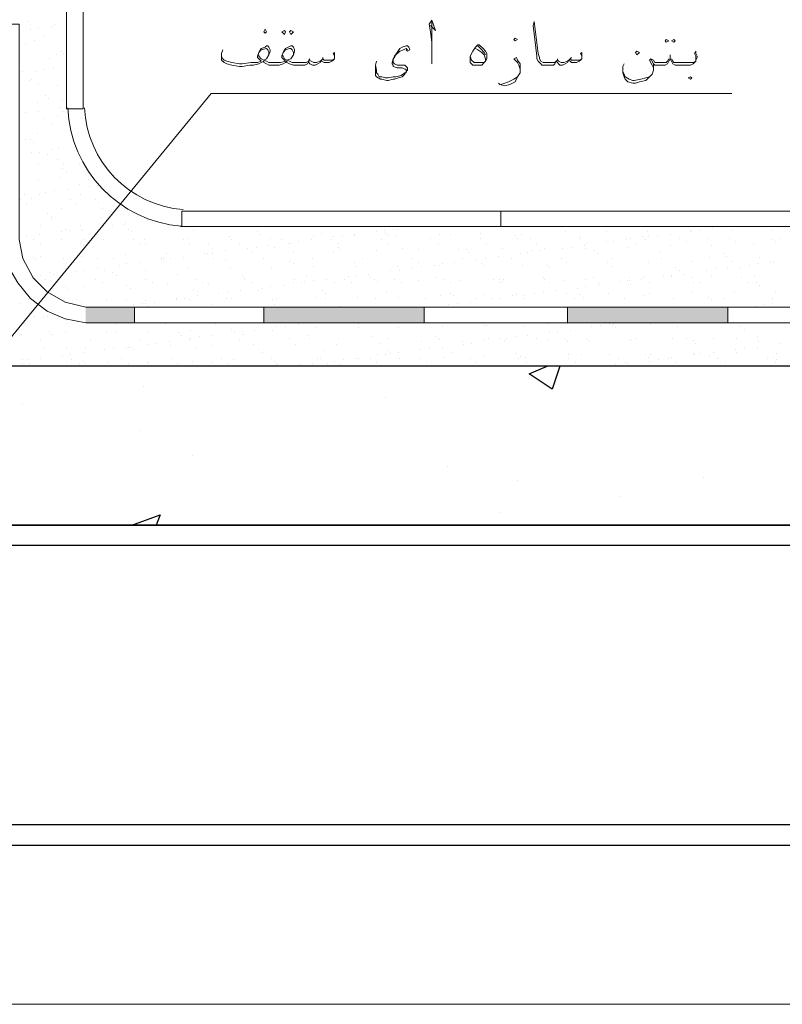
# Model space of a CAD drawing. Header units: metres. Extents: x -18 to 342, y 4 to 63.
# Tile 79 of 173: x 121.88 to 127.61, y 38.04 to 45.44. Entities that reach past the tile are written whole.
import ezdxf

# ---------------------------------------------------------------- set-up
doc = ezdxf.new("R2010")
doc.units = ezdxf.units.M
doc.header["$MEASUREMENT"] = 0
for name, color, linetype in [('PDF4_beam-A', 7, 'Continuous'), ('PDF4_hatch', 7, 'Continuous'), ('PDF4_hatch-borshi', 7, 'Continuous'), ('PDF4_Isogam', 7, 'Continuous'), ('PDF4_kaff', 7, 'Continuous'), ('PDF4_Layer1', 7, 'Continuous'), ('PDF4_textt', 7, 'Continuous'), ('PDF4_wall', 7, 'Continuous')]:
    doc.layers.add(name, color=color, linetype=linetype)

msp = doc.modelspace()

# ---------------------------------------------------------------- linework, layer by layer
at = {"layer": 'PDF4_beam-A', "lineweight": 25}
for points in [[(133.0191, 39.2343), (119.3813, 39.2343), (119.3813, 41.6421)], [(132.7397, 41.6421), (121.7794, 41.6421)], [(132.7397, 41.488), (119.3813, 41.488)], [(133.0191, 39.3884), (119.3813, 39.3884), (121.1823, 39.3884), (121.1823, 39.2343), (119.3813, 39.2343), (119.3813, 39.3884)]]:
    msp.add_lwpolyline(points, dxfattribs=at)
at = {"layer": 'PDF4_hatch', "lineweight": 25}
for points in [[(125.9401, 42.8364), (125.8823, 42.663), (125.709, 42.7786), (125.8438, 42.8364)], [(122.81, 42.6823), (122.81, 42.6823)], [(124.6303, 42.6052), (124.6303, 42.6052)], [(121.9046, 42.5571), (121.9046, 42.5571)], [(122.7811, 42.3548), (122.7811, 42.3548)], [(123.176, 42.1622), (123.176, 42.1622)], [(125.0926, 42.0851), (125.0926, 42.0851)], [(125.6223, 41.9792), (125.6223, 41.9792)], [(127.0188, 41.9985), (127.0188, 41.9985)], [(126.3928, 41.854), (126.3928, 41.854)], [(122.7233, 41.6421), (122.9352, 41.7191), (122.9063, 41.6421)], [(125.4971, 41.7384), (125.4971, 41.7384)], [(126.4024, 41.6421), (126.4024, 41.6421)]]:
    msp.add_lwpolyline(points, dxfattribs=at)
at = {"layer": 'PDF4_hatch-borshi', "lineweight": 18}
for points in [[(121.9432, 45.4272), (121.9432, 45.4272)], [(121.9624, 45.4079), (121.9624, 45.4079)], [(122.0202, 45.379), (122.0202, 45.379)], [(122.1165, 45.3886), (122.1165, 45.3886)], [(122.1454, 45.4079), (122.1454, 45.4079)], [(121.9624, 45.3694), (121.9624, 45.3694)], [(122.0684, 45.3116), (122.0684, 45.3116)], [(121.9239, 45.2634), (121.9239, 45.2634)], [(121.9913, 45.2827), (121.9913, 45.2827)], [(122.1551, 45.1767), (122.1551, 45.1767)], [(122.1936, 45.2056), (122.1936, 45.2056)], [(122.2128, 45.1864), (122.2128, 45.1864)], [(122.1069, 45.1479), (122.1069, 45.1479)], [(122.1358, 45.0804), (122.1358, 45.0804)], [(122.2321, 45.0997), (122.2321, 45.0997)], [(121.9046, 45.0515), (121.9046, 45.0515)], [(122.001, 45.0515), (122.001, 45.0515)], [(122.0684, 45.0708), (122.0684, 45.0708)], [(121.9528, 44.9841), (121.9528, 44.9841)], [(121.9721, 44.9938), (121.9721, 44.9938)], [(122.0202, 44.9552), (122.0202, 44.9552)], [(122.1647, 44.9456), (122.1647, 44.9456)], [(122.078, 44.8686), (122.078, 44.8686)], [(122.0106, 44.8204), (122.0106, 44.8204)], [(122.0973, 44.8493), (122.0973, 44.8493)], [(122.184, 44.7819), (122.184, 44.7819)], [(122.2032, 44.8397), (122.2032, 44.8397)], [(121.9239, 44.7433), (121.9239, 44.7433)], [(122.0202, 44.753), (122.0202, 44.753)], [(122.1647, 44.7145), (122.1647, 44.7145)], [(122.2032, 44.753), (122.2032, 44.753)], [(122.0684, 44.6952), (122.0684, 44.6952)], [(122.1165, 44.6567), (122.1165, 44.6567)], [(122.0106, 44.5892), (122.0106, 44.5892)], [(121.9239, 44.5411), (121.9239, 44.5411)], [(121.9624, 44.5411), (121.9624, 44.5411)], [(121.9817, 44.5218), (121.9817, 44.5218)], [(121.9721, 44.4448), (121.9721, 44.4448)], [(122.0299, 44.4448), (122.0299, 44.4448)], [(122.0876, 44.4255), (122.0876, 44.4255)], [(122.1262, 44.464), (122.1262, 44.464)], [(122.1743, 44.4833), (122.1743, 44.4833)], [(122.2899, 44.4833), (122.2899, 44.4833)], [(122.0202, 44.3581), (122.0202, 44.3581)], [(122.1647, 44.387), (122.1647, 44.387)], [(122.2128, 44.3581), (122.2128, 44.3581)], [(122.3284, 44.3581), (122.3284, 44.3581)], [(122.2032, 44.3196), (122.2032, 44.3196)], [(122.2321, 44.3003), (122.2321, 44.3003)], [(122.0202, 44.2425), (122.0202, 44.2425)], [(122.184, 44.2522), (122.184, 44.2522)], [(122.3284, 44.204), (122.3284, 44.204)], [(122.3958, 44.2425), (122.3958, 44.2425)], [(122.4633, 44.1944), (122.4633, 44.1944)], [(121.9143, 44.1269), (121.9143, 44.1269)], [(122.0299, 44.1269), (122.0299, 44.1269)], [(122.078, 44.1462), (122.078, 44.1462)], [(122.1454, 44.1558), (122.1454, 44.1558)], [(122.2417, 44.1655), (122.2417, 44.1655)], [(122.3381, 44.1269), (122.3381, 44.1269)], [(122.4055, 44.1847), (122.4055, 44.1847)], [(121.8854, 44.0884), (121.8854, 44.0884)], [(121.9335, 44.0595), (121.9335, 44.0595)], [(121.9721, 44.0981), (121.9721, 44.0981)], [(122.261, 44.0884), (122.261, 44.0884)], [(122.3092, 44.0595), (122.3092, 44.0595)], [(122.4536, 44.0884), (122.4536, 44.0884)], [(122.4729, 44.0692), (122.4729, 44.0692)], [(122.0876, 43.9825), (122.0876, 43.9825)], [(122.1936, 44.021), (122.1936, 44.021)], [(122.5018, 44.021), (122.5018, 44.021)], [(122.5788, 43.9728), (122.5788, 43.9728)], [(122.0395, 43.8958), (122.0395, 43.8958)], [(122.1165, 43.9632), (122.1165, 43.9632)], [(122.1165, 43.944), (122.1165, 43.944)], [(122.3381, 43.8958), (122.3381, 43.8958)], [(122.4922, 43.944), (122.4922, 43.944)], [(122.5788, 43.8958), (122.5788, 43.8958)], [(122.6655, 43.9054), (122.6655, 43.9054)], [(122.6751, 43.9151), (122.6751, 43.9151)], [(122.8389, 43.9343), (122.8389, 43.9343)], [(121.9335, 43.8187), (121.9335, 43.8187)], [(122.0299, 43.8284), (122.0299, 43.8284)], [(122.1936, 43.8476), (122.1936, 43.8476)], [(122.2225, 43.8669), (122.2225, 43.8669)], [(122.2514, 43.8573), (122.2514, 43.8573)], [(122.3477, 43.8669), (122.3477, 43.8669)], [(122.5114, 43.8862), (122.5114, 43.8862)], [(122.6944, 43.8669), (122.6944, 43.8669)], [(122.7233, 43.8476), (122.7233, 43.8476)], [(123.1856, 43.8573), (123.1856, 43.8573)], [(123.6672, 43.8476), (123.6672, 43.8476)], [(123.6864, 43.8284), (123.6864, 43.8284)], [(124.0909, 43.8187), (124.0909, 43.8187)], [(124.1487, 43.838), (124.1487, 43.838)], [(124.3028, 43.8187), (124.3028, 43.8187)], [(124.3991, 43.8284), (124.3991, 43.8284)], [(124.3991, 43.8187), (124.3991, 43.8187)], [(124.5629, 43.8476), (124.5629, 43.8476)], [(124.6206, 43.8573), (124.6206, 43.8573)], [(124.6303, 43.838), (124.6303, 43.838)], [(124.6495, 43.8187), (124.6495, 43.8187)], [(124.7073, 43.8187), (124.7073, 43.8187)], [(124.717, 43.8669), (124.717, 43.8669)], [(125.0348, 43.8284), (125.0348, 43.8284)], [(125.1215, 43.8284), (125.1215, 43.8284)], [(125.343, 43.838), (125.343, 43.838)], [(125.603, 43.8187), (125.603, 43.8187)], [(125.6512, 43.8284), (125.6512, 43.8284)], [(125.9786, 43.8476), (125.9786, 43.8476)], [(126.2868, 43.8476), (126.2868, 43.8476)], [(126.595, 43.8476), (126.595, 43.8476)], [(126.6721, 43.8187), (126.6721, 43.8187)], [(126.7684, 43.8284), (126.7684, 43.8284)], [(126.9225, 43.8573), (126.9225, 43.8573)], [(126.9321, 43.8476), (126.9321, 43.8476)], [(126.9899, 43.8573), (126.9899, 43.8573)], [(127.0862, 43.8765), (127.0862, 43.8765)], [(127.2307, 43.8573), (127.2307, 43.8573)], [(127.5389, 43.8573), (127.5389, 43.8573)], [(121.9817, 43.7899), (121.9817, 43.7899)], [(122.0395, 43.761), (122.0395, 43.761)], [(122.1936, 43.7899), (122.1936, 43.7899)], [(122.3381, 43.761), (122.3381, 43.761)], [(122.3573, 43.7899), (122.3573, 43.7899)], [(122.4055, 43.761), (122.4055, 43.761)], [(122.5114, 43.7899), (122.5114, 43.7899)], [(122.7329, 43.7899), (122.7329, 43.7899)], [(122.7811, 43.761), (122.7811, 43.761)], [(122.8196, 43.7899), (122.8196, 43.7899)], [(122.8292, 43.7513), (122.8292, 43.7513)], [(123.1085, 43.7899), (123.1085, 43.7899)], [(123.1471, 43.7995), (123.1471, 43.7995)], [(123.1567, 43.761), (123.1567, 43.761)], [(123.3012, 43.7513), (123.3012, 43.7513)], [(123.4553, 43.8091), (123.4553, 43.8091)], [(123.4745, 43.7899), (123.4745, 43.7899)], [(123.5323, 43.761), (123.5323, 43.761)], [(123.7635, 43.7995), (123.7635, 43.7995)], [(123.8502, 43.7899), (123.8502, 43.7899)], [(123.8983, 43.761), (123.8983, 43.761)], [(123.9176, 43.761), (123.9176, 43.761)], [(123.9754, 43.7706), (123.9754, 43.7706)], [(124.0717, 43.7899), (124.0717, 43.7899)], [(124.2258, 43.7899), (124.2258, 43.7899)], [(124.2354, 43.8091), (124.2354, 43.8091)], [(124.2739, 43.761), (124.2739, 43.761)], [(124.6014, 43.7899), (124.6014, 43.7899)], [(124.6495, 43.761), (124.6495, 43.761)], [(124.9674, 43.7995), (124.9674, 43.7995)], [(125.0252, 43.761), (125.0252, 43.761)], [(125.343, 43.7995), (125.343, 43.7995)], [(125.3911, 43.761), (125.3911, 43.761)], [(125.6223, 43.7995), (125.6223, 43.7995)], [(125.7186, 43.7995), (125.7186, 43.7995)], [(125.7668, 43.761), (125.7668, 43.761)], [(126.0846, 43.8091), (126.0846, 43.8091)], [(126.0942, 43.7995), (126.0942, 43.7995)], [(126.1424, 43.761), (126.1424, 43.761)], [(126.2868, 43.7706), (126.2868, 43.7706)], [(126.3446, 43.7706), (126.3446, 43.7706)], [(126.4409, 43.7899), (126.4409, 43.7899)], [(126.4698, 43.7995), (126.4698, 43.7995)], [(126.518, 43.761), (126.518, 43.761)], [(126.5661, 43.8091), (126.5661, 43.8091)], [(126.5854, 43.7899), (126.5854, 43.7899)], [(126.6047, 43.8091), (126.6047, 43.8091)], [(126.8358, 43.7995), (126.8358, 43.7995)], [(126.8936, 43.7706), (126.8936, 43.7706)], [(127.0477, 43.7995), (127.0477, 43.7995)], [(127.2114, 43.7995), (127.2114, 43.7995)], [(127.2596, 43.7706), (127.2596, 43.7706)], [(127.3944, 43.7513), (127.3944, 43.7513)], [(127.5293, 43.7899), (127.5293, 43.7899)], [(127.5582, 43.7706), (127.5582, 43.7706)], [(127.5871, 43.7995), (127.5871, 43.7995)], [(122.3573, 43.7417), (122.3573, 43.7417)], [(122.6751, 43.6743), (122.6751, 43.6743)], [(122.9833, 43.6839), (122.9833, 43.6839)], [(123.2723, 43.6839), (123.2723, 43.6839)], [(123.2915, 43.6839), (123.2915, 43.6839)], [(123.3301, 43.7224), (123.3301, 43.7224)], [(123.3301, 43.6839), (123.3301, 43.6839)], [(123.4264, 43.7032), (123.4264, 43.7032)], [(123.5901, 43.7224), (123.5901, 43.7224)], [(123.619, 43.6935), (123.619, 43.6935)], [(123.6575, 43.7321), (123.6575, 43.7321)], [(123.7538, 43.7417), (123.7538, 43.7417)], [(123.7924, 43.7321), (123.7924, 43.7321)], [(123.9368, 43.6935), (123.9368, 43.6935)], [(124.2354, 43.6935), (124.2354, 43.6935)], [(124.2739, 43.7321), (124.2739, 43.7321)], [(124.2932, 43.7128), (124.2932, 43.7128)], [(124.5629, 43.7032), (124.5629, 43.7032)], [(124.7555, 43.7224), (124.7555, 43.7224)], [(124.8807, 43.7128), (124.8807, 43.7128)], [(125.1793, 43.7128), (125.1793, 43.7128)], [(125.237, 43.7128), (125.237, 43.7128)], [(125.2563, 43.6935), (125.2563, 43.6935)], [(125.5067, 43.7224), (125.5067, 43.7224)], [(125.6416, 43.6839), (125.6416, 43.6839)], [(125.6993, 43.6935), (125.6993, 43.6935)], [(125.7282, 43.7032), (125.7282, 43.7032)], [(125.7957, 43.7032), (125.7957, 43.7032)], [(125.8245, 43.7224), (125.8245, 43.7224)], [(125.9594, 43.7224), (125.9594, 43.7224)], [(126.0268, 43.7321), (126.0268, 43.7321)], [(126.1231, 43.7417), (126.1231, 43.7417)], [(126.1327, 43.7224), (126.1327, 43.7224)], [(126.2002, 43.7032), (126.2002, 43.7032)], [(126.2291, 43.6839), (126.2291, 43.6839)], [(126.4506, 43.7321), (126.4506, 43.7321)], [(126.6914, 43.6935), (126.6914, 43.6935)], [(126.7684, 43.7417), (126.7684, 43.7417)], [(127.0766, 43.7417), (127.0766, 43.7417)], [(127.1729, 43.6839), (127.1729, 43.6839)], [(121.9817, 43.655), (121.9817, 43.655)], [(122.001, 43.6358), (122.001, 43.6358)], [(122.0395, 43.6647), (122.0395, 43.6647)], [(122.2128, 43.6454), (122.2128, 43.6454)], [(122.3477, 43.6647), (122.3477, 43.6647)], [(122.4633, 43.6454), (122.4633, 43.6454)], [(122.5885, 43.6454), (122.5885, 43.6454)], [(122.627, 43.5972), (122.627, 43.5972)], [(122.6848, 43.6069), (122.6848, 43.6069)], [(122.7811, 43.6165), (122.7811, 43.6165)], [(122.9448, 43.6454), (122.9448, 43.6454)], [(122.9448, 43.6358), (122.9448, 43.6358)], [(122.9641, 43.6454), (122.9641, 43.6454)], [(122.9641, 43.6261), (122.9641, 43.6261)], [(123.0122, 43.6454), (123.0122, 43.6454)], [(123.1085, 43.655), (123.1085, 43.655)], [(123.3397, 43.6454), (123.3397, 43.6454)], [(123.4264, 43.6358), (123.4264, 43.6358)], [(123.7153, 43.6454), (123.7153, 43.6454)], [(123.9079, 43.6261), (123.9079, 43.6261)], [(123.9368, 43.6069), (123.9368, 43.6069)], [(124.0813, 43.6454), (124.0813, 43.6454)], [(124.3991, 43.6165), (124.3991, 43.6165)], [(124.4569, 43.6454), (124.4569, 43.6454)], [(124.8325, 43.6454), (124.8325, 43.6454)], [(124.8807, 43.6165), (124.8807, 43.6165)], [(124.9963, 43.5972), (124.9963, 43.5972)], [(125.0348, 43.5972), (125.0348, 43.5972)], [(125.0541, 43.6069), (125.0541, 43.6069)], [(125.1504, 43.6165), (125.1504, 43.6165)], [(125.2082, 43.6454), (125.2082, 43.6454)], [(125.3141, 43.6358), (125.3141, 43.6358)], [(125.3526, 43.6069), (125.3526, 43.6069)], [(125.3622, 43.5972), (125.3622, 43.5972)], [(125.3815, 43.6454), (125.3815, 43.6454)], [(125.4778, 43.6647), (125.4778, 43.6647)], [(125.5741, 43.6454), (125.5741, 43.6454)], [(125.6608, 43.5972), (125.6608, 43.5972)], [(125.8438, 43.5972), (125.8438, 43.5972)], [(125.9498, 43.6454), (125.9498, 43.6454)], [(125.9883, 43.6165), (125.9883, 43.6165)], [(126.2965, 43.6165), (126.2965, 43.6165)], [(126.3254, 43.6454), (126.3254, 43.6454)], [(126.6047, 43.6165), (126.6047, 43.6165)], [(126.701, 43.6454), (126.701, 43.6454)], [(126.9321, 43.6261), (126.9321, 43.6261)], [(127.067, 43.655), (127.067, 43.655)], [(127.1922, 43.6647), (127.1922, 43.6647)], [(127.2403, 43.6261), (127.2403, 43.6261)], [(127.3655, 43.5972), (127.3655, 43.5972)], [(127.4233, 43.6069), (127.4233, 43.6069)], [(127.4426, 43.655), (127.4426, 43.655)], [(127.5196, 43.6165), (127.5196, 43.6165)], [(127.5485, 43.6261), (127.5485, 43.6261)], [(122.1069, 43.5394), (122.1069, 43.5394)], [(122.1358, 43.5298), (122.1358, 43.5298)], [(122.2032, 43.5587), (122.2032, 43.5587)], [(122.2995, 43.5491), (122.2995, 43.5491)], [(122.3669, 43.5587), (122.3669, 43.5587)], [(122.4633, 43.578), (122.4633, 43.578)], [(122.521, 43.5587), (122.521, 43.5587)], [(122.5788, 43.5394), (122.5788, 43.5394)], [(122.8292, 43.5587), (122.8292, 43.5587)], [(123.07, 43.5298), (123.07, 43.5298)], [(123.1471, 43.5683), (123.1471, 43.5683)], [(123.4649, 43.578), (123.4649, 43.578)], [(123.7731, 43.5683), (123.7731, 43.5683)], [(124.0909, 43.5876), (124.0909, 43.5876)], [(124.4088, 43.5876), (124.4088, 43.5876)], [(124.5051, 43.5298), (124.5051, 43.5298)], [(124.6688, 43.5587), (124.6688, 43.5587)], [(124.717, 43.5876), (124.717, 43.5876)], [(124.7362, 43.5587), (124.7362, 43.5587)], [(124.8325, 43.578), (124.8325, 43.578)], [(124.9, 43.5876), (124.9, 43.5876)], [(125.8631, 43.578), (125.8631, 43.578)], [(126.335, 43.5876), (126.335, 43.5876)], [(126.8069, 43.578), (126.8069, 43.578)], [(126.8358, 43.5587), (126.8358, 43.5587)], [(126.8743, 43.5298), (126.8743, 43.5298)], [(127.0381, 43.5587), (127.0381, 43.5587)], [(127.1055, 43.5683), (127.1055, 43.5683)], [(127.2018, 43.578), (127.2018, 43.578)], [(127.2981, 43.5683), (127.2981, 43.5683)], [(121.9817, 43.5106), (121.9817, 43.5106)], [(122.0395, 43.5202), (122.0395, 43.5202)], [(122.078, 43.4913), (122.078, 43.4913)], [(122.1358, 43.4528), (122.1358, 43.4528)], [(122.4536, 43.4913), (122.4536, 43.4913)], [(122.5018, 43.4624), (122.5018, 43.4624)], [(122.6077, 43.5202), (122.6077, 43.5202)], [(122.8292, 43.4913), (122.8292, 43.4913)], [(122.8774, 43.4624), (122.8774, 43.4624)], [(122.993, 43.4528), (122.993, 43.4528)], [(123.2049, 43.4913), (123.2049, 43.4913)], [(123.253, 43.4624), (123.253, 43.4624)], [(123.3012, 43.4528), (123.3012, 43.4528)], [(123.5516, 43.5202), (123.5516, 43.5202)], [(123.5708, 43.5009), (123.5708, 43.5009)], [(123.5708, 43.4913), (123.5708, 43.4913)], [(123.6286, 43.4624), (123.6286, 43.4624)], [(123.6286, 43.4624), (123.6286, 43.4624)], [(123.9368, 43.4624), (123.9368, 43.4624)], [(123.9465, 43.4913), (123.9465, 43.4913)], [(123.9946, 43.4624), (123.9946, 43.4624)], [(124.0235, 43.472), (124.0235, 43.472)], [(124.0331, 43.5106), (124.0331, 43.5106)], [(124.0909, 43.4817), (124.0909, 43.4817)], [(124.1872, 43.4913), (124.1872, 43.4913)], [(124.245, 43.4624), (124.245, 43.4624)], [(124.3221, 43.4913), (124.3221, 43.4913)], [(124.351, 43.5106), (124.351, 43.5106)], [(124.3702, 43.4624), (124.3702, 43.4624)], [(124.4088, 43.5202), (124.4088, 43.5202)], [(124.5147, 43.5106), (124.5147, 43.5106)], [(124.5436, 43.4913), (124.5436, 43.4913)], [(124.5725, 43.472), (124.5725, 43.472)], [(124.6977, 43.4913), (124.6977, 43.4913)], [(124.7459, 43.4624), (124.7459, 43.4624)], [(124.8807, 43.4817), (124.8807, 43.4817)], [(125.0059, 43.5009), (125.0059, 43.5009)], [(125.0733, 43.4913), (125.0733, 43.4913)], [(125.1215, 43.4624), (125.1215, 43.4624)], [(125.1889, 43.4817), (125.1889, 43.4817)], [(125.4393, 43.4913), (125.4393, 43.4913)], [(125.4875, 43.4913), (125.4875, 43.4913)], [(125.4971, 43.4624), (125.4971, 43.4624)], [(125.5067, 43.472), (125.5067, 43.472)], [(125.5163, 43.4913), (125.5163, 43.4913)], [(125.8149, 43.5009), (125.8149, 43.5009)], [(125.8245, 43.4913), (125.8245, 43.4913)], [(125.8631, 43.4624), (125.8631, 43.4624)], [(125.969, 43.4817), (125.969, 43.4817)], [(126.1327, 43.4913), (126.1327, 43.4913)], [(126.1905, 43.5009), (126.1905, 43.5009)], [(126.2291, 43.4528), (126.2291, 43.4528)], [(126.2387, 43.4624), (126.2387, 43.4624)], [(126.3928, 43.472), (126.3928, 43.472)], [(126.4506, 43.4817), (126.4506, 43.4817)], [(126.4602, 43.5009), (126.4602, 43.5009)], [(126.4602, 43.4817), (126.4602, 43.4817)], [(126.4698, 43.4528), (126.4698, 43.4528)], [(126.5565, 43.4913), (126.5565, 43.4913)], [(126.5661, 43.5009), (126.5661, 43.5009)], [(126.6143, 43.4624), (126.6143, 43.4624)], [(126.7202, 43.5106), (126.7202, 43.5106)], [(126.778, 43.5202), (126.778, 43.5202)], [(126.778, 43.5106), (126.778, 43.5106)], [(126.9321, 43.5009), (126.9321, 43.5009)], [(126.9418, 43.4624), (126.9418, 43.4624)], [(126.9899, 43.4624), (126.9899, 43.4624)], [(127.0766, 43.5106), (127.0766, 43.5106)], [(127.3078, 43.5009), (127.3078, 43.5009)], [(127.3559, 43.4624), (127.3559, 43.4624)], [(127.4041, 43.5202), (127.4041, 43.5202)], [(127.4137, 43.4624), (127.4137, 43.4624)], [(122.0491, 43.4335), (122.0491, 43.4335)], [(122.2225, 43.4335), (122.2225, 43.4335)], [(122.2417, 43.4142), (122.2417, 43.4142)], [(122.3573, 43.4335), (122.3573, 43.4335)], [(122.6848, 43.4431), (122.6848, 43.4431)], [(122.7137, 43.4239), (122.7137, 43.4239)], [(123.1856, 43.4142), (123.1856, 43.4142)], [(123.2145, 43.395), (123.2145, 43.395)], [(123.3782, 43.3853), (123.3782, 43.3853)], [(123.4456, 43.395), (123.4456, 43.395)], [(123.542, 43.4046), (123.542, 43.4046)], [(123.6768, 43.4046), (123.6768, 43.4046)], [(123.7057, 43.4239), (123.7057, 43.4239)], [(123.7635, 43.4335), (123.7635, 43.4335)], [(123.8598, 43.4431), (123.8598, 43.4431)], [(124.1583, 43.4046), (124.1583, 43.4046)], [(124.1776, 43.3853), (124.1776, 43.3853)], [(124.6399, 43.395), (124.6399, 43.395)], [(125.1215, 43.3853), (125.1215, 43.3853)], [(125.3622, 43.3757), (125.3622, 43.3757)], [(125.6127, 43.3757), (125.6127, 43.3757)], [(125.7475, 43.3853), (125.7475, 43.3853)], [(125.8149, 43.395), (125.8149, 43.395)], [(125.9112, 43.4046), (125.9112, 43.4046)], [(125.9883, 43.3853), (125.9883, 43.3853)], [(126.075, 43.4239), (126.075, 43.4239)], [(126.0942, 43.3757), (126.0942, 43.3757)], [(126.1327, 43.4335), (126.1327, 43.4335)], [(126.3061, 43.3853), (126.3061, 43.3853)], [(126.6143, 43.3853), (126.6143, 43.3853)], [(126.9321, 43.395), (126.9321, 43.395)], [(127.25, 43.395), (127.25, 43.395)], [(127.4426, 43.4431), (127.4426, 43.4431)], [(127.5582, 43.395), (127.5582, 43.395)], [(121.8854, 43.3083), (121.8854, 43.3083)], [(121.8854, 43.3083), (121.8854, 43.3083)], [(121.9432, 43.3372), (121.9432, 43.3372)], [(122.2128, 43.3276), (122.2128, 43.3276)], [(122.3092, 43.3372), (122.3092, 43.3372)], [(122.3477, 43.3179), (122.3477, 43.3179)], [(122.5307, 43.3276), (122.5307, 43.3276)], [(122.6848, 43.3372), (122.6848, 43.3372)], [(122.8004, 43.3083), (122.8004, 43.3083)], [(122.8292, 43.3276), (122.8292, 43.3276)], [(122.8292, 43.3083), (122.8292, 43.3083)], [(122.8967, 43.3179), (122.8967, 43.3179)], [(123.0604, 43.3468), (123.0604, 43.3468)], [(123.0604, 43.3372), (123.0604, 43.3372)], [(123.1182, 43.3468), (123.1182, 43.3468)], [(123.1567, 43.3372), (123.1567, 43.3372)], [(123.2145, 43.3661), (123.2145, 43.3661)], [(123.436, 43.3468), (123.436, 43.3468)], [(123.4745, 43.3468), (123.4745, 43.3468)], [(123.7827, 43.3372), (123.7827, 43.3372)], [(123.8116, 43.3468), (123.8116, 43.3468)], [(124.1006, 43.3565), (124.1006, 43.3565)], [(124.1776, 43.3468), (124.1776, 43.3468)], [(124.4184, 43.3565), (124.4184, 43.3565)], [(124.5532, 43.3468), (124.5532, 43.3468)], [(124.7266, 43.3565), (124.7266, 43.3565)], [(124.9288, 43.3468), (124.9288, 43.3468)], [(125.0444, 43.3661), (125.0444, 43.3661)], [(125.1407, 43.3661), (125.1407, 43.3661)], [(125.1696, 43.3083), (125.1696, 43.3083)], [(125.2659, 43.3179), (125.2659, 43.3179)], [(125.3045, 43.3468), (125.3045, 43.3468)], [(125.4297, 43.3468), (125.4297, 43.3468)], [(125.4875, 43.3468), (125.4875, 43.3468)], [(125.5838, 43.3661), (125.5838, 43.3661)], [(125.6704, 43.3661), (125.6704, 43.3661)], [(125.6704, 43.3468), (125.6704, 43.3468)], [(126.0461, 43.3468), (126.0461, 43.3468)], [(126.1135, 43.3565), (126.1135, 43.3565)], [(126.4217, 43.3468), (126.4217, 43.3468)], [(126.5758, 43.3661), (126.5758, 43.3661)], [(126.7973, 43.3468), (126.7973, 43.3468)], [(127.0573, 43.3565), (127.0573, 43.3565)], [(127.0766, 43.3372), (127.0766, 43.3372)], [(127.1729, 43.3468), (127.1729, 43.3468)], [(127.5389, 43.3468), (127.5389, 43.3468)], [(127.5389, 43.3468), (127.5389, 43.3468)], [(127.5389, 43.3083), (127.5389, 43.3083)], [(122.7329, 43.2987), (122.7329, 43.2987)], [(122.8485, 43.289), (122.8485, 43.289)], [(123.3204, 43.2987), (123.3204, 43.2987)], [(123.7924, 43.2987), (123.7924, 43.2987)], [(124.2836, 43.289), (124.2836, 43.289)], [(125.1022, 43.2987), (125.1022, 43.2987)], [(127.4137, 43.289), (127.4137, 43.289)], [(127.4715, 43.2987), (127.4715, 43.2987)], [(121.9239, 43.1927), (121.9239, 43.1927)], [(121.9913, 43.212), (121.9913, 43.212)], [(122.0587, 43.2024), (122.0587, 43.2024)], [(122.0876, 43.212), (122.0876, 43.212)], [(122.1743, 43.1927), (122.1743, 43.1927)], [(122.2321, 43.1542), (122.2321, 43.1542)], [(122.5981, 43.1542), (122.5981, 43.1542)], [(122.9737, 43.1542), (122.9737, 43.1542)], [(123.3493, 43.1542), (123.3493, 43.1542)], [(123.7249, 43.1638), (123.7249, 43.1638)], [(123.9754, 43.1542), (123.9754, 43.1542)], [(124.0909, 43.1638), (124.0909, 43.1638)], [(124.428, 43.1542), (124.428, 43.1542)], [(124.4665, 43.1638), (124.4665, 43.1638)], [(124.8422, 43.1638), (124.8422, 43.1638)], [(125.2178, 43.1638), (125.2178, 43.1638)], [(125.3719, 43.1638), (125.3719, 43.1638)], [(125.8534, 43.1542), (125.8534, 43.1542)], [(125.9979, 43.1542), (125.9979, 43.1542)], [(126.3157, 43.1542), (126.3157, 43.1542)], [(126.3446, 43.1542), (126.3446, 43.1542)], [(126.6239, 43.1542), (126.6239, 43.1542)], [(122.1069, 43.0964), (122.1069, 43.0964)], [(122.2225, 43.0964), (122.2225, 43.0964)], [(122.5307, 43.0964), (122.5307, 43.0964)], [(122.5981, 43.0868), (122.5981, 43.0868)], [(122.8389, 43.0964), (122.8389, 43.0964)], [(123.0797, 43.0868), (123.0797, 43.0868)], [(123.1663, 43.106), (123.1663, 43.106)], [(123.4745, 43.1157), (123.4745, 43.1157)], [(123.4938, 43.0868), (123.4938, 43.0868)], [(123.5516, 43.0964), (123.5516, 43.0964)], [(123.6479, 43.106), (123.6479, 43.106)], [(123.7827, 43.106), (123.7827, 43.106)], [(123.8116, 43.1349), (123.8116, 43.1349)], [(123.879, 43.1349), (123.879, 43.1349)], [(124.1102, 43.1253), (124.1102, 43.1253)], [(124.428, 43.1253), (124.428, 43.1253)], [(124.7266, 43.1253), (124.7266, 43.1253)], [(125.0541, 43.1349), (125.0541, 43.1349)], [(125.3719, 43.1446), (125.3719, 43.1446)], [(125.3911, 43.1446), (125.3911, 43.1446)], [(125.6704, 43.1349), (125.6704, 43.1349)], [(125.8631, 43.0868), (125.8631, 43.0868)], [(125.9209, 43.0964), (125.9209, 43.0964)], [(126.0172, 43.106), (126.0172, 43.106)], [(126.1809, 43.1349), (126.1809, 43.1349)], [(126.2483, 43.1446), (126.2483, 43.1446)], [(126.335, 43.1446), (126.335, 43.1446)], [(126.3543, 43.1253), (126.3543, 43.1253)], [(126.8262, 43.1349), (126.8262, 43.1349)], [(127.2981, 43.1349), (127.2981, 43.1349)], [(127.327, 43.1157), (127.327, 43.1157)], [(121.895, 43.0771), (121.895, 43.0771)], [(122.0395, 43.0386), (122.0395, 43.0386)], [(122.1262, 43.0771), (122.1262, 43.0771)], [(122.4151, 43.0386), (122.4151, 43.0386)], [(122.7811, 43.0386), (122.7811, 43.0386)], [(122.9063, 43.0097), (122.9063, 43.0097)], [(123.0026, 43.0194), (123.0026, 43.0194)], [(123.0989, 43.0675), (123.0989, 43.0675)], [(123.1567, 43.0386), (123.1567, 43.0386)], [(123.1663, 43.0483), (123.1663, 43.0483)], [(123.2338, 43.0579), (123.2338, 43.0579)], [(123.3301, 43.0675), (123.3301, 43.0675)], [(123.5323, 43.0386), (123.5323, 43.0386)], [(123.5612, 43.0771), (123.5612, 43.0771)], [(123.9079, 43.0483), (123.9079, 43.0483)], [(124.0428, 43.0675), (124.0428, 43.0675)], [(124.062, 43.0483), (124.062, 43.0483)], [(124.2739, 43.0483), (124.2739, 43.0483)], [(124.5243, 43.0579), (124.5243, 43.0579)], [(124.5821, 43.0097), (124.5821, 43.0097)], [(124.6495, 43.0483), (124.6495, 43.0483)], [(124.9, 43.0194), (124.9, 43.0194)], [(125.0059, 43.0579), (125.0059, 43.0579)], [(125.0252, 43.0483), (125.0252, 43.0483)], [(125.0348, 43.0386), (125.0348, 43.0386)], [(125.2082, 43.0194), (125.2082, 43.0194)], [(125.2756, 43.0097), (125.2756, 43.0097)], [(125.3719, 43.029), (125.3719, 43.029)], [(125.4008, 43.0483), (125.4008, 43.0483)], [(125.4971, 43.0483), (125.4971, 43.0483)], [(125.526, 43.029), (125.526, 43.029)], [(125.5356, 43.0483), (125.5356, 43.0483)], [(125.603, 43.0579), (125.603, 43.0579)], [(125.6993, 43.0675), (125.6993, 43.0675)], [(125.7668, 43.0483), (125.7668, 43.0483)], [(125.8438, 43.029), (125.8438, 43.029)], [(125.9786, 43.0386), (125.9786, 43.0386)], [(125.9979, 43.0194), (125.9979, 43.0194)], [(126.1424, 43.0483), (126.1424, 43.0483)], [(126.152, 43.029), (126.152, 43.029)], [(126.4602, 43.029), (126.4602, 43.029)], [(126.4795, 43.0386), (126.4795, 43.0386)], [(126.518, 43.0483), (126.518, 43.0483)], [(126.7877, 43.0483), (126.7877, 43.0483)], [(126.8936, 43.0483), (126.8936, 43.0483)], [(126.9418, 43.029), (126.9418, 43.029)], [(126.961, 43.0097), (126.961, 43.0097)], [(127.0959, 43.0483), (127.0959, 43.0483)], [(127.2692, 43.0483), (127.2692, 43.0483)], [(127.4233, 43.0579), (127.4233, 43.0579)], [(127.433, 43.0194), (127.433, 43.0194)], [(127.5871, 43.0097), (127.5871, 43.0097)], [(122.0684, 42.9712), (122.0684, 42.9712)], [(122.2321, 42.9808), (122.2321, 42.9808)], [(122.3573, 42.9423), (122.3573, 42.9423)], [(122.3766, 42.9712), (122.3766, 42.9712)], [(122.521, 42.9616), (122.521, 42.9616)], [(122.5885, 42.9712), (122.5885, 42.9712)], [(122.6848, 42.9808), (122.6848, 42.9808)], [(122.6944, 42.9808), (122.6944, 42.9808)], [(122.7137, 42.9808), (122.7137, 42.9808)], [(122.7329, 42.9616), (122.7329, 42.9616)], [(122.8485, 43.0001), (122.8485, 43.0001)], [(123.0122, 42.9905), (123.0122, 42.9905)], [(123.2049, 42.9712), (123.2049, 42.9712)], [(123.3204, 42.9905), (123.3204, 42.9905)], [(123.6383, 43.0001), (123.6383, 43.0001)], [(123.6768, 42.9616), (123.6768, 42.9616)], [(123.7057, 42.9423), (123.7057, 42.9423)], [(123.9561, 43.0001), (123.9561, 43.0001)], [(124.168, 42.9519), (124.168, 42.9519)], [(124.2643, 43.0001), (124.2643, 43.0001)], [(124.6495, 42.9519), (124.6495, 42.9519)], [(124.6688, 42.9327), (124.6688, 42.9327)], [(124.7266, 42.9423), (124.7266, 42.9423)], [(124.8903, 42.9616), (124.8903, 42.9616)], [(124.9577, 42.9712), (124.9577, 42.9712)], [(125.0541, 42.9808), (125.0541, 42.9808)], [(125.1311, 42.9423), (125.1311, 42.9423)], [(125.2178, 43.0001), (125.2178, 43.0001)], [(125.6127, 42.9327), (125.6127, 42.9327)], [(126.9514, 42.9327), (126.9514, 42.9327)], [(126.9996, 42.9327), (126.9996, 42.9327)], [(127.0959, 42.9423), (127.0959, 42.9423)], [(127.2596, 42.9616), (127.2596, 42.9616)], [(127.2692, 42.9423), (127.2692, 42.9423)], [(127.327, 42.9712), (127.327, 42.9712)], [(127.4233, 42.9808), (127.4233, 42.9808)], [(127.5678, 42.9327), (127.5678, 42.9327)], [(121.9046, 42.8845), (121.9046, 42.8845)], [(121.9046, 42.8556), (121.9046, 42.8556)], [(121.9432, 42.8845), (121.9432, 42.8845)], [(121.9528, 42.8556), (121.9528, 42.8556)], [(122.0395, 42.8942), (122.0395, 42.8942)], [(122.2032, 42.9134), (122.2032, 42.9134)], [(122.2321, 42.8653), (122.2321, 42.8653)], [(122.261, 42.923), (122.261, 42.923)], [(122.2706, 42.8845), (122.2706, 42.8845)], [(122.3284, 42.8556), (122.3284, 42.8556)], [(122.3573, 42.8749), (122.3573, 42.8749)], [(122.3766, 42.8556), (122.3766, 42.8556)], [(122.5403, 42.8653), (122.5403, 42.8653)], [(122.6463, 42.8942), (122.6463, 42.8942)], [(122.6944, 42.8556), (122.6944, 42.8556)], [(122.8389, 42.8653), (122.8389, 42.8653)], [(122.8485, 42.8653), (122.8485, 42.8653)], [(123.0219, 42.8942), (123.0219, 42.8942)], [(123.07, 42.8556), (123.07, 42.8556)], [(123.176, 42.8749), (123.176, 42.8749)], [(123.3204, 42.8653), (123.3204, 42.8653)], [(123.3975, 42.8942), (123.3975, 42.8942)], [(123.4456, 42.8556), (123.4456, 42.8556)], [(123.4842, 42.8845), (123.4842, 42.8845)], [(123.7731, 42.8942), (123.7731, 42.8942)], [(123.7924, 42.8749), (123.7924, 42.8749)], [(123.8213, 42.8556), (123.8213, 42.8556)], [(124.0813, 42.8556), (124.0813, 42.8556)], [(124.1198, 42.8942), (124.1198, 42.8942)], [(124.1391, 42.8942), (124.1391, 42.8942)], [(124.1969, 42.8556), (124.1969, 42.8556)], [(124.245, 42.8749), (124.245, 42.8749)], [(124.3124, 42.8845), (124.3124, 42.8845)], [(124.4088, 42.8942), (124.4088, 42.8942)], [(124.428, 42.8942), (124.428, 42.8942)], [(124.5147, 42.8942), (124.5147, 42.8942)], [(124.5629, 42.8653), (124.5629, 42.8653)], [(124.5725, 42.923), (124.5725, 42.923)], [(124.6303, 42.923), (124.6303, 42.923)], [(124.7362, 42.8942), (124.7362, 42.8942)], [(124.8903, 42.8942), (124.8903, 42.8942)], [(124.9385, 42.8653), (124.9385, 42.8653)], [(125.0637, 42.9038), (125.0637, 42.9038)], [(125.2659, 42.8942), (125.2659, 42.8942)], [(125.3141, 42.8653), (125.3141, 42.8653)], [(125.3719, 42.9134), (125.3719, 42.9134)], [(125.6319, 42.8942), (125.6319, 42.8942)], [(125.6416, 42.9134), (125.6416, 42.9134)], [(125.6801, 42.9038), (125.6801, 42.9038)], [(125.6897, 42.8653), (125.6897, 42.8653)], [(126.0075, 42.923), (126.0075, 42.923)], [(126.0075, 42.8942), (126.0075, 42.8942)], [(126.0557, 42.8653), (126.0557, 42.8653)], [(126.1039, 42.923), (126.1039, 42.923)], [(126.3157, 42.923), (126.3157, 42.923)], [(126.3832, 42.8942), (126.3832, 42.8942)], [(126.4313, 42.8653), (126.4313, 42.8653)], [(126.4506, 42.8556), (126.4506, 42.8556)], [(126.5854, 42.923), (126.5854, 42.923)], [(126.6047, 42.9038), (126.6047, 42.9038)], [(126.6143, 42.8749), (126.6143, 42.8749)], [(126.6239, 42.923), (126.6239, 42.923)], [(126.6817, 42.8845), (126.6817, 42.8845)], [(126.7588, 42.8942), (126.7588, 42.8942)], [(126.778, 42.9038), (126.778, 42.9038)], [(126.8069, 42.8653), (126.8069, 42.8653)], [(126.9418, 42.923), (126.9418, 42.923)], [(127.067, 42.9134), (127.067, 42.9134)], [(127.1248, 42.8942), (127.1248, 42.8942)], [(127.1825, 42.8653), (127.1825, 42.8653)], [(127.5004, 42.8942), (127.5004, 42.8942)], [(127.5485, 42.9038), (127.5485, 42.9038)], [(127.5582, 42.8653), (127.5582, 42.8653)], [(127.5678, 42.8845), (127.5678, 42.8845)], [(123.3397, 42.8364), (123.3397, 42.8364)], [(123.8116, 42.846), (123.8116, 42.846)], [(123.985, 42.846), (123.985, 42.846)], [(124.2836, 42.846), (124.2836, 42.846)], [(126.3543, 42.846), (126.3543, 42.846)]]:
    msp.add_lwpolyline(points, dxfattribs=at)
at = {"layer": 'PDF4_Isogam', "lineweight": 13}
for points in [[(132.7397, 43.1638), (122.3766, 43.1638), (122.2225, 43.1927), (122.0876, 43.2505), (121.9624, 43.3468), (121.8661, 43.4624), (121.7891, 43.5972), (121.7505, 43.7417), (121.7505, 45.4079), (121.8758, 45.4079), (121.8758, 43.7899), (121.9046, 43.6454), (121.9817, 43.5009), (122.0876, 43.395), (122.2225, 43.3179), (122.3766, 43.2794), (132.7397, 43.2794)], [(122.7426, 43.2794), (122.7426, 43.1638)], [(123.7153, 43.2794), (123.7153, 43.1638)], [(124.9192, 43.2794), (124.9192, 43.1638)], [(125.9979, 43.2794), (125.9979, 43.1638)]]:
    msp.add_lwpolyline(points, dxfattribs=at)
msp.add_lwpolyline([(127.2018, 43.1638), (127.2018, 43.2794)], close=True, dxfattribs=at)
at = {"layer": 'PDF4_Isogam', "transparency": 33554559}
for points in [[(122.3766, 43.1638), (122.7426, 43.1638), (122.3766, 43.2794)], [(122.7426, 43.1638), (122.3766, 43.2794), (122.7426, 43.2794)], [(123.7153, 43.1638), (124.9192, 43.1638), (123.7153, 43.2794)], [(124.9192, 43.1638), (123.7153, 43.2794), (124.9192, 43.2794)], [(125.9979, 43.1638), (127.2018, 43.1638), (125.9979, 43.2794)], [(127.2018, 43.1638), (125.9979, 43.2794), (127.2018, 43.2794)], [(125.9979, 43.1638), (127.2018, 43.1638), (125.9979, 43.2794)], [(127.2018, 43.1638), (125.9979, 43.2794), (127.2018, 43.2794)]]:
    msp.add_solid(points, dxfattribs=at)
at = {"layer": 'PDF4_kaff', "lineweight": 20}
for points in [[(122.3573, 61.5305), (122.3573, 44.7722), (122.2321, 44.7722), (122.2321, 61.5305)], [(132.7397, 44.0017), (123.0989, 44.0017), (123.0989, 43.8862)], [(125.4971, 44.0017), (125.4971, 43.8862)], [(132.7397, 43.8862), (123.0893, 43.8862)]]:
    msp.add_lwpolyline(points, dxfattribs=at)
at = {"layer": 'PDF4_kaff', "lineweight": 30}
msp.add_lwpolyline([(132.7397, 42.8364), (119.3813, 42.8364), (119.3813, 41.6421), (132.7397, 41.6421)], dxfattribs=at)
at = {"layer": 'PDF4_kaff', "lineweight": 20}
for radius, start, end in [(0.9294, 182.24121, 265.31434), (0.8042, 182.59277, 265.50111)]:
    msp.add_arc((123.1712, 44.8156), radius, start, end, dxfattribs=at)
at = {"layer": 'PDF4_Layer1', "lineweight": 18}
msp.add_lwpolyline([(133.0191, 38.04), (120.5852, 38.04), (120.5852, 38.1845), (119.3813, 38.1845), (119.3813, 39.2343)], dxfattribs=at)
at = {"layer": 'PDF4_textt', "lineweight": 20}
for points in [[(124.9674, 45.3983), (125.0059, 45.3597), (124.977, 45.4368), (124.9577, 45.4079), (124.9674, 45.3501), (124.977, 45.2731), (124.977, 45.1575), (124.977, 45.1093)], [(124.977, 45.1575), (124.977, 45.2345), (124.977, 45.3597), (124.977, 45.4272)], [(126.1039, 45.1671), (126.0942, 45.1864), (126.1039, 45.196), (126.1039, 45.1767), (126.1039, 45.1671), (126.1039, 45.1479), (126.0942, 45.1382), (126.0846, 45.1286), (126.0653, 45.119), (126.0461, 45.119), (126.0268, 45.119), (126.0172, 45.1286), (126.0075, 45.1382), (125.9979, 45.119), (125.9786, 45.1093), (125.9594, 45.0997), (125.9401, 45.0997), (125.9305, 45.1093), (125.9209, 45.119), (125.9112, 45.1286), (125.9016, 45.1093), (125.892, 45.0997), (125.8631, 45.0997), (125.8342, 45.0997), (125.8053, 45.0997), (125.7957, 45.1093), (125.7764, 45.1286), (125.7668, 45.1479), (125.7668, 45.1671), (125.7379, 45.3983), (125.7475, 45.4272), (125.7764, 45.1864), (125.786, 45.1575), (125.786, 45.1479), (125.7957, 45.1286), (125.8149, 45.119), (125.8342, 45.119), (125.8727, 45.119), (125.9016, 45.119), (125.9112, 45.1286), (125.9209, 45.1382), (125.9305, 45.1286), (125.9498, 45.119), (125.969, 45.119), (125.9979, 45.1286), (126.0075, 45.1382), (126.0172, 45.1479), (126.0268, 45.1382), (126.0461, 45.1382), (126.075, 45.1382), (126.0846, 45.1382), (126.1039, 45.1479)], [(123.3975, 45.1671), (123.4071, 45.1479), (123.4167, 45.1382), (123.436, 45.1286), (123.4745, 45.119), (123.5323, 45.1093), (123.5516, 45.1093), (123.619, 45.119), (123.6672, 45.119), (123.6961, 45.1286), (123.6768, 45.1479), (123.6672, 45.1575), (123.6672, 45.1671), (123.6768, 45.196), (123.6961, 45.2249), (123.7249, 45.2345), (123.7346, 45.2442), (123.7442, 45.2442), (123.7538, 45.2345), (123.7635, 45.2153), (123.7635, 45.2056), (123.7538, 45.1767), (123.7346, 45.1479), (123.7153, 45.1382), (123.7346, 45.1286), (123.7538, 45.119), (123.7731, 45.119), (123.7924, 45.119), (123.802, 45.119), (123.8405, 45.119), (123.879, 45.1286), (123.8598, 45.1479), (123.8502, 45.1575), (123.8502, 45.1671), (123.8598, 45.196), (123.879, 45.2249), (123.8983, 45.2345), (123.9176, 45.2442), (123.9272, 45.2442), (123.9368, 45.2345), (123.9465, 45.2153), (123.9465, 45.2056), (123.9368, 45.1767), (123.9176, 45.1479), (123.8887, 45.1382), (123.9079, 45.1286), (123.9272, 45.119), (123.9657, 45.119), (123.9754, 45.119), (124.0139, 45.119), (124.0331, 45.119), (124.0524, 45.1286), (124.0524, 45.1382), (124.0717, 45.1286), (124.0909, 45.119), (124.1102, 45.119), (124.1391, 45.1286), (124.1487, 45.1382), (124.1583, 45.1479), (124.168, 45.1382), (124.1776, 45.1382), (124.2065, 45.1382), (124.2258, 45.1382), (124.245, 45.1479)], [(123.7538, 45.1767), (123.7538, 45.196), (123.7442, 45.2153), (123.7346, 45.2249), (123.6961, 45.2153), (123.6768, 45.196)], [(123.9368, 45.1767), (123.9368, 45.196), (123.9272, 45.2153), (123.9176, 45.2249), (123.9079, 45.2249), (123.879, 45.2153), (123.8598, 45.196)], [(124.7844, 45.2153), (124.794, 45.2056), (124.8133, 45.2153), (124.8036, 45.2345), (124.794, 45.2442), (124.7844, 45.2442), (124.7555, 45.2345), (124.7362, 45.2249), (124.717, 45.196), (124.6977, 45.1671), (124.6881, 45.1479), (124.6784, 45.119), (124.6784, 45.1093), (124.6881, 45.0997), (124.6881, 45.0901), (124.717, 45.0804), (124.7555, 45.0804), (124.7747, 45.0708), (124.7844, 45.0708), (124.7844, 45.0612), (124.7844, 45.0419), (124.7747, 45.0419), (124.7459, 45.0226), (124.7073, 45.013), (124.6881, 45.013), (124.6495, 45.0034), (124.6303, 45.0034), (124.6014, 45.013), (124.5821, 45.013), (124.5725, 45.0323), (124.5629, 45.0419), (124.5629, 45.0612), (124.5532, 45.0997)], [(124.794, 45.2153), (124.7844, 45.2249), (124.7651, 45.2153), (124.7362, 45.2056), (124.7073, 45.1767), (124.6977, 45.1575), (124.6881, 45.1479), (124.6881, 45.119), (124.6977, 45.1093), (124.717, 45.0997), (124.7747, 45.0997), (124.7844, 45.0901), (124.794, 45.0804), (124.794, 45.0612), (124.7844, 45.0515), (124.7747, 45.0323), (124.7555, 45.013), (124.7266, 45.0034), (124.6977, 44.9938), (124.6881, 44.9938), (124.6495, 44.9841), (124.6399, 44.9841), (124.6014, 44.9938), (124.5918, 44.9938), (124.5629, 45.013), (124.5532, 45.0226), (124.5532, 45.0515), (124.5532, 45.0997), (124.5629, 45.1286)], [(125.3045, 45.2249), (125.3237, 45.2153), (125.3526, 45.196), (125.3719, 45.1767), (125.3815, 45.1479), (125.3815, 45.1382)], [(125.3237, 45.2442), (125.343, 45.2249), (125.3719, 45.196), (125.3815, 45.1767)], [(124.245, 45.1671), (124.2354, 45.1864), (124.245, 45.196), (124.245, 45.1767), (124.245, 45.1671), (124.245, 45.1479), (124.2354, 45.1382), (124.2258, 45.1286), (124.2065, 45.119), (124.1872, 45.119), (124.168, 45.119), (124.1487, 45.1286), (124.1487, 45.1382), (124.1391, 45.119), (124.1198, 45.1093), (124.1006, 45.0997), (124.0813, 45.0997), (124.062, 45.1093), (124.0524, 45.119), (124.0524, 45.1286), (124.0428, 45.1093), (124.0235, 45.0997), (124.0043, 45.0997), (123.9754, 45.0997), (123.9657, 45.0997), (123.9368, 45.0997), (123.9079, 45.1093), (123.8887, 45.119), (123.8887, 45.1286), (123.879, 45.119), (123.8598, 45.1093), (123.8309, 45.0997), (123.802, 45.0997), (123.7924, 45.0997), (123.7827, 45.0997), (123.7538, 45.0997), (123.7346, 45.1093), (123.7153, 45.119), (123.7153, 45.1286), (123.6961, 45.119), (123.6768, 45.1093), (123.6383, 45.0997), (123.6094, 45.0997), (123.5516, 45.0901), (123.5323, 45.0901), (123.4745, 45.0997), (123.436, 45.1093), (123.4167, 45.119), (123.3975, 45.1382), (123.3975, 45.1479), (123.3975, 45.1575), (123.3975, 45.1864), (123.4071, 45.2153)], [(123.6768, 45.1767), (123.6768, 45.1671), (123.6961, 45.1479), (123.7153, 45.1382)], [(123.8502, 45.1767), (123.8598, 45.1671), (123.8694, 45.1479), (123.8887, 45.1382)], [(124.1583, 45.1575), (124.1583, 45.1479)], [(125.3719, 45.119), (125.343, 45.119), (125.3141, 45.119), (125.2948, 45.119), (125.2756, 45.1382), (125.2659, 45.1671)], [(125.6416, 45.0708), (125.6319, 45.0997), (125.6223, 45.119), (125.5934, 45.1479), (125.6127, 45.1575), (125.6223, 45.1382), (125.6416, 45.1093), (125.6416, 45.0804), (125.6416, 45.0708), (125.6416, 45.0419), (125.6223, 45.013), (125.603, 44.9745), (125.5645, 44.9552), (125.526, 44.9456), (125.4875, 44.9552), (125.4778, 44.9649)], [(126.0268, 45.1575), (126.0172, 45.1479)], [(126.961, 45.1382), (126.961, 45.1479), (126.961, 45.1671), (126.9514, 45.1864), (126.961, 45.2056), (126.961, 45.1864), (126.9707, 45.1671), (126.9707, 45.1575), (126.961, 45.1382), (126.961, 45.1286), (126.9418, 45.1093), (126.9225, 45.0997), (126.9032, 45.0997), (126.8647, 45.0997), (126.8358, 45.0997), (126.8069, 45.0997), (126.7877, 45.1093), (126.778, 45.1286), (126.7684, 45.1479), (126.7684, 45.1767), (126.7684, 45.1479), (126.7588, 45.1286), (126.7491, 45.1093), (126.7299, 45.0997), (126.701, 45.0997), (126.6721, 45.0997), (126.6625, 45.0997), (126.6528, 45.0997), (126.6432, 45.1093), (126.6239, 45.1479)], [(124.062, 45.1479), (124.0524, 45.1382)], [(125.9209, 45.1479), (125.9209, 45.1382)], [(126.6432, 45.1093), (126.6432, 45.0804), (126.6432, 45.0612), (126.6336, 45.0323), (126.6143, 45.013), (126.5854, 44.9841), (126.5373, 44.9745), (126.5084, 44.9649), (126.4891, 44.9649), (126.4506, 44.9745), (126.4313, 44.9938), (126.4217, 45.013), (126.4121, 45.0419), (126.4121, 45.0515), (126.4121, 45.0901), (126.4217, 45.1093)], [(126.7588, 45.1479), (126.7491, 45.1286), (126.7395, 45.119), (126.7106, 45.119), (126.6721, 45.119), (126.6528, 45.119), (126.6432, 45.1382), (126.6239, 45.1479), (126.6143, 45.1382), (126.6336, 45.0997), (126.6432, 45.0804)], [(126.778, 45.1479), (126.7877, 45.1286), (126.7973, 45.119), (126.8262, 45.119), (126.8647, 45.119), (126.9032, 45.119), (126.9418, 45.119), (126.961, 45.1286)], [(125.4971, 44.9552), (125.526, 44.9649), (125.5549, 44.9745), (125.5934, 44.9938), (125.6223, 45.013), (125.6416, 45.0419)], [(126.4121, 45.0515), (126.4217, 45.0323), (126.4313, 45.013), (126.4602, 44.9938), (126.4891, 44.9841), (126.4987, 44.9841), (126.5469, 44.9938), (126.5854, 45.0034), (126.6143, 45.013), (126.6336, 45.0323)]]:
    msp.add_lwpolyline(points, dxfattribs=at)
for points in [[(123.7249, 45.3405), (123.7346, 45.3501), (123.7249, 45.3694), (123.7153, 45.3501)], [(123.8694, 45.3597), (123.879, 45.3501), (123.8694, 45.3308), (123.8502, 45.3501)], [(123.9176, 45.3597), (123.9368, 45.3501), (123.9176, 45.3308), (123.9079, 45.3501)], [(125.603, 45.2827), (125.6223, 45.2923), (125.603, 45.302), (125.5934, 45.2923)], [(125.3237, 45.2538), (125.3334, 45.2538), (125.3622, 45.2249), (125.3815, 45.2056), (125.3911, 45.1864), (125.3911, 45.1671), (125.3911, 45.1479), (125.3815, 45.1286), (125.3719, 45.119), (125.3526, 45.0997), (125.3334, 45.0997), (125.3141, 45.0997), (125.2852, 45.0997), (125.2756, 45.1093), (125.2659, 45.119), (125.2659, 45.1286), (125.2659, 45.1382), (125.2659, 45.1671), (125.2852, 45.2056), (125.3045, 45.2345)], [(126.7395, 45.2923), (126.7588, 45.2827), (126.7395, 45.2731), (126.7299, 45.2827)], [(126.7973, 45.2923), (126.8069, 45.2827), (126.7973, 45.2731), (126.778, 45.2827)], [(126.518, 45.2056), (126.5373, 45.196), (126.518, 45.1767), (126.5084, 45.196)], [(126.9225, 44.9938), (126.9321, 45.0034), (126.9225, 45.013), (126.9032, 45.0034)]]:
    msp.add_lwpolyline(points, close=True, dxfattribs=at)
at = {"layer": 'PDF4_wall', "lineweight": 20}
msp.add_lwpolyline([(121.4135, 42.5667), (123.3204, 44.8878), (127.2307, 44.8878)], dxfattribs=at)

doc.saveas('drawing.dxf')
